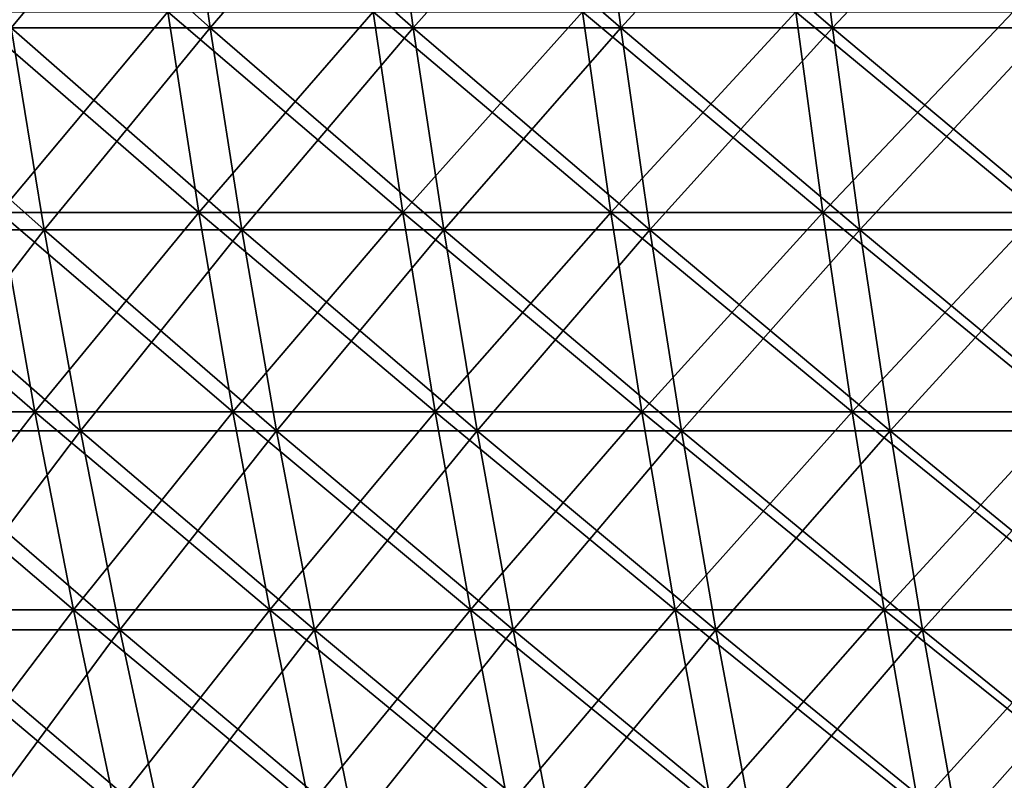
# Model space of a CAD drawing. Header units: millimetres. Extents: x -250 to 250, y 3898 to 4150.
# Tile 92 of 256: x -144 to -115, y 4065 to 4088. Entities that reach past the tile are written whole.
import ezdxf

# ---------------------------------------------------------------- set-up
doc = ezdxf.new("R2010")
doc.units = ezdxf.units.MM
doc.header["$LTSCALE"] = 5.599365
for name, color, linetype in [('2', 7, 'CONTINUOUS'), ('3', 7, 'CONTINUOUS'), ('4', 7, 'CONTINUOUS'), ('5', 7, 'CONTINUOUS')]:
    doc.layers.add(name, color=color, linetype=linetype)

msp = doc.modelspace()

# ---------------------------------------------------------------- linework, layer by layer
at = {"layer": '2', "color": 251, "linetype": 'Continuous', "true_color": 0x504f50}
for points in [[(-139.975, 4088.298, -197.737), (-145.025, 4082.276, -192.044), (-145.998, 4088.298, -193.333), (-139.975, 4088.298, -197.737)], [(-139.042, 4082.276, -196.419), (-145.025, 4082.276, -192.044), (-139.975, 4088.298, -197.737), (-139.042, 4082.276, -196.419)], [(-133.819, 4088.298, -201.954), (-139.042, 4082.276, -196.419), (-139.975, 4088.298, -197.737), (-133.819, 4088.298, -201.954)], [(-132.928, 4082.276, -200.608), (-139.042, 4082.276, -196.419), (-133.819, 4088.298, -201.954), (-132.928, 4082.276, -200.608)], [(-127.537, 4088.298, -205.979), (-132.928, 4082.276, -200.608), (-133.819, 4088.298, -201.954), (-127.537, 4088.298, -205.979)], [(-126.687, 4082.276, -204.606), (-132.928, 4082.276, -200.608), (-127.537, 4088.298, -205.979), (-126.687, 4082.276, -204.606)], [(-121.133, 4088.298, -209.809), (-126.687, 4082.276, -204.606), (-127.537, 4088.298, -205.979), (-121.133, 4088.298, -209.809)], [(-120.326, 4082.276, -208.411), (-126.687, 4082.276, -204.606), (-121.133, 4088.298, -209.809), (-120.326, 4082.276, -208.411)], [(-114.615, 4088.298, -213.439), (-120.326, 4082.276, -208.411), (-121.133, 4088.298, -209.809), (-114.615, 4088.298, -213.439)], [(-113.851, 4082.276, -212.017), (-120.326, 4082.276, -208.411), (-114.615, 4088.298, -213.439), (-113.851, 4082.276, -212.017)], [(-143.962, 4076.295, -190.637), (-149.765, 4076.295, -186.113), (-145.025, 4082.276, -192.044), (-143.962, 4076.295, -190.637)], [(-139.042, 4082.276, -196.419), (-143.962, 4076.295, -190.637), (-145.025, 4082.276, -192.044), (-139.042, 4082.276, -196.419)], [(-138.023, 4076.295, -194.98), (-143.962, 4076.295, -190.637), (-139.042, 4082.276, -196.419), (-138.023, 4076.295, -194.98)], [(-132.928, 4082.276, -200.608), (-138.023, 4076.295, -194.98), (-139.042, 4082.276, -196.419), (-132.928, 4082.276, -200.608)], [(-131.954, 4076.295, -199.138), (-138.023, 4076.295, -194.98), (-132.928, 4082.276, -200.608), (-131.954, 4076.295, -199.138)], [(-126.687, 4082.276, -204.606), (-131.954, 4076.295, -199.138), (-132.928, 4082.276, -200.608), (-126.687, 4082.276, -204.606)], [(-125.758, 4076.295, -203.107), (-131.954, 4076.295, -199.138), (-126.687, 4082.276, -204.606), (-125.758, 4076.295, -203.107)], [(-120.326, 4082.276, -208.411), (-125.758, 4076.295, -203.107), (-126.687, 4082.276, -204.606), (-120.326, 4082.276, -208.411)], [(-119.444, 4076.295, -206.883), (-125.758, 4076.295, -203.107), (-120.326, 4082.276, -208.411), (-119.444, 4076.295, -206.883)], [(-113.851, 4082.276, -212.017), (-119.444, 4076.295, -206.883), (-120.326, 4082.276, -208.411), (-113.851, 4082.276, -212.017)], [(-113.016, 4076.295, -210.463), (-119.444, 4076.295, -206.883), (-113.851, 4082.276, -212.017), (-113.016, 4076.295, -210.463)], [(-143.962, 4076.295, -190.637), (-148.566, 4070.361, -184.623), (-149.765, 4076.295, -186.113), (-143.962, 4076.295, -190.637)], [(-142.81, 4070.361, -189.111), (-148.566, 4070.361, -184.623), (-143.962, 4076.295, -190.637), (-142.81, 4070.361, -189.111)], [(-138.023, 4076.295, -194.98), (-142.81, 4070.361, -189.111), (-143.962, 4076.295, -190.637), (-138.023, 4076.295, -194.98)], [(-136.918, 4070.361, -193.419), (-142.81, 4070.361, -189.111), (-138.023, 4076.295, -194.98), (-136.918, 4070.361, -193.419)], [(-131.954, 4076.295, -199.138), (-136.918, 4070.361, -193.419), (-138.023, 4076.295, -194.98), (-131.954, 4076.295, -199.138)], [(-130.897, 4070.361, -197.544), (-136.918, 4070.361, -193.419), (-131.954, 4076.295, -199.138), (-130.897, 4070.361, -197.544)], [(-125.758, 4076.295, -203.107), (-130.897, 4070.361, -197.544), (-131.954, 4076.295, -199.138), (-125.758, 4076.295, -203.107)], [(-124.752, 4070.361, -201.481), (-130.897, 4070.361, -197.544), (-125.758, 4076.295, -203.107), (-124.752, 4070.361, -201.481)], [(-119.444, 4076.295, -206.883), (-124.752, 4070.361, -201.481), (-125.758, 4076.295, -203.107), (-119.444, 4076.295, -206.883)], [(-118.488, 4070.361, -205.227), (-124.752, 4070.361, -201.481), (-119.444, 4076.295, -206.883), (-118.488, 4070.361, -205.227)], [(-113.016, 4076.295, -210.463), (-118.488, 4070.361, -205.227), (-119.444, 4076.295, -206.883), (-113.016, 4076.295, -210.463)], [(-112.112, 4070.361, -208.779), (-118.488, 4070.361, -205.227), (-113.016, 4076.295, -210.463), (-112.112, 4070.361, -208.779)], [(-142.81, 4070.361, -189.111), (-147.275, 4064.476, -183.019), (-148.566, 4070.361, -184.623), (-142.81, 4070.361, -189.111)], [(-141.569, 4064.476, -187.467), (-147.275, 4064.476, -183.019), (-142.81, 4070.361, -189.111), (-141.569, 4064.476, -187.467)], [(-136.918, 4070.361, -193.419), (-141.569, 4064.476, -187.467), (-142.81, 4070.361, -189.111), (-136.918, 4070.361, -193.419)], [(-135.728, 4064.476, -191.738), (-141.569, 4064.476, -187.467), (-136.918, 4070.361, -193.419), (-135.728, 4064.476, -191.738)], [(-130.897, 4070.361, -197.544), (-135.728, 4064.476, -191.738), (-136.918, 4070.361, -193.419), (-130.897, 4070.361, -197.544)], [(-129.759, 4064.476, -195.827), (-135.728, 4064.476, -191.738), (-130.897, 4070.361, -197.544), (-129.759, 4064.476, -195.827)], [(-124.752, 4070.361, -201.481), (-129.759, 4064.476, -195.827), (-130.897, 4070.361, -197.544), (-124.752, 4070.361, -201.481)], [(-123.667, 4064.476, -199.73), (-129.759, 4064.476, -195.827), (-124.752, 4070.361, -201.481), (-123.667, 4064.476, -199.73)], [(-118.488, 4070.361, -205.227), (-123.667, 4064.476, -199.73), (-124.752, 4070.361, -201.481), (-118.488, 4070.361, -205.227)], [(-117.458, 4064.476, -203.443), (-123.667, 4064.476, -199.73), (-118.488, 4070.361, -205.227), (-117.458, 4064.476, -203.443)], [(-112.112, 4070.361, -208.779), (-117.458, 4064.476, -203.443), (-118.488, 4070.361, -205.227), (-112.112, 4070.361, -208.779)], [(-111.137, 4064.476, -206.964), (-117.458, 4064.476, -203.443), (-112.112, 4070.361, -208.779), (-111.137, 4064.476, -206.964)]]:
    msp.add_3dface(points, dxfattribs=at)
at = {"layer": '3', "color": 251, "linetype": 'Continuous', "true_color": 0x504f50}
for points in [[(-145.025, 4082.276, 192.044), (-139.042, 4082.276, 196.419), (-145.998, 4088.298, 193.333), (-145.025, 4082.276, 192.044)], [(-145.998, 4088.298, 193.333), (-139.042, 4082.276, 196.419), (-139.975, 4088.298, 197.737), (-145.998, 4088.298, 193.333)], [(-139.042, 4082.276, 196.419), (-132.928, 4082.276, 200.608), (-139.975, 4088.298, 197.737), (-139.042, 4082.276, 196.419)], [(-139.975, 4088.298, 197.737), (-132.928, 4082.276, 200.608), (-133.819, 4088.298, 201.954), (-139.975, 4088.298, 197.737)], [(-132.928, 4082.276, 200.608), (-126.687, 4082.276, 204.606), (-133.819, 4088.298, 201.954), (-132.928, 4082.276, 200.608)], [(-133.819, 4088.298, 201.954), (-126.687, 4082.276, 204.606), (-127.537, 4088.298, 205.979), (-133.819, 4088.298, 201.954)], [(-126.687, 4082.276, 204.606), (-120.326, 4082.276, 208.411), (-127.537, 4088.298, 205.979), (-126.687, 4082.276, 204.606)], [(-127.537, 4088.298, 205.979), (-120.326, 4082.276, 208.411), (-121.133, 4088.298, 209.809), (-127.537, 4088.298, 205.979)], [(-120.326, 4082.276, 208.411), (-113.851, 4082.276, 212.017), (-121.133, 4088.298, 209.809), (-120.326, 4082.276, 208.411)], [(-121.133, 4088.298, 209.809), (-113.851, 4082.276, 212.017), (-114.615, 4088.298, 213.439), (-121.133, 4088.298, 209.809)], [(-149.765, 4076.295, 186.113), (-143.962, 4076.295, 190.637), (-150.87, 4082.276, 187.487), (-149.765, 4076.295, 186.113)], [(-150.87, 4082.276, 187.487), (-143.962, 4076.295, 190.637), (-145.025, 4082.276, 192.044), (-150.87, 4082.276, 187.487)], [(-143.962, 4076.295, 190.637), (-138.023, 4076.295, 194.98), (-145.025, 4082.276, 192.044), (-143.962, 4076.295, 190.637)], [(-145.025, 4082.276, 192.044), (-138.023, 4076.295, 194.98), (-139.042, 4082.276, 196.419), (-145.025, 4082.276, 192.044)], [(-138.023, 4076.295, 194.98), (-131.954, 4076.295, 199.138), (-139.042, 4082.276, 196.419), (-138.023, 4076.295, 194.98)], [(-139.042, 4082.276, 196.419), (-131.954, 4076.295, 199.138), (-132.928, 4082.276, 200.608), (-139.042, 4082.276, 196.419)], [(-131.954, 4076.295, 199.138), (-125.758, 4076.295, 203.107), (-132.928, 4082.276, 200.608), (-131.954, 4076.295, 199.138)], [(-132.928, 4082.276, 200.608), (-125.758, 4076.295, 203.107), (-126.687, 4082.276, 204.606), (-132.928, 4082.276, 200.608)], [(-125.758, 4076.295, 203.107), (-119.444, 4076.295, 206.883), (-126.687, 4082.276, 204.606), (-125.758, 4076.295, 203.107)], [(-126.687, 4082.276, 204.606), (-119.444, 4076.295, 206.883), (-120.326, 4082.276, 208.411), (-126.687, 4082.276, 204.606)], [(-119.444, 4076.295, 206.883), (-113.016, 4076.295, 210.463), (-120.326, 4082.276, 208.411), (-119.444, 4076.295, 206.883)], [(-120.326, 4082.276, 208.411), (-113.016, 4076.295, 210.463), (-113.851, 4082.276, 212.017), (-120.326, 4082.276, 208.411)], [(-148.566, 4070.361, 184.623), (-142.81, 4070.361, 189.111), (-149.765, 4076.295, 186.113), (-148.566, 4070.361, 184.623)], [(-149.765, 4076.295, 186.113), (-142.81, 4070.361, 189.111), (-143.962, 4076.295, 190.637), (-149.765, 4076.295, 186.113)], [(-142.81, 4070.361, 189.111), (-136.918, 4070.361, 193.419), (-143.962, 4076.295, 190.637), (-142.81, 4070.361, 189.111)], [(-143.962, 4076.295, 190.637), (-136.918, 4070.361, 193.419), (-138.023, 4076.295, 194.98), (-143.962, 4076.295, 190.637)], [(-136.918, 4070.361, 193.419), (-130.897, 4070.361, 197.544), (-138.023, 4076.295, 194.98), (-136.918, 4070.361, 193.419)], [(-138.023, 4076.295, 194.98), (-130.897, 4070.361, 197.544), (-131.954, 4076.295, 199.138), (-138.023, 4076.295, 194.98)], [(-130.897, 4070.361, 197.544), (-124.752, 4070.361, 201.481), (-131.954, 4076.295, 199.138), (-130.897, 4070.361, 197.544)], [(-131.954, 4076.295, 199.138), (-124.752, 4070.361, 201.481), (-125.758, 4076.295, 203.107), (-131.954, 4076.295, 199.138)], [(-124.752, 4070.361, 201.481), (-118.488, 4070.361, 205.227), (-125.758, 4076.295, 203.107), (-124.752, 4070.361, 201.481)], [(-125.758, 4076.295, 203.107), (-118.488, 4070.361, 205.227), (-119.444, 4076.295, 206.883), (-125.758, 4076.295, 203.107)], [(-118.488, 4070.361, 205.227), (-112.112, 4070.361, 208.779), (-119.444, 4076.295, 206.883), (-118.488, 4070.361, 205.227)], [(-119.444, 4076.295, 206.883), (-112.112, 4070.361, 208.779), (-113.016, 4076.295, 210.463), (-119.444, 4076.295, 206.883)], [(-147.275, 4064.476, 183.019), (-141.569, 4064.476, 187.467), (-148.566, 4070.361, 184.623), (-147.275, 4064.476, 183.019)], [(-148.566, 4070.361, 184.623), (-141.569, 4064.476, 187.467), (-142.81, 4070.361, 189.111), (-148.566, 4070.361, 184.623)], [(-141.569, 4064.476, 187.467), (-135.728, 4064.476, 191.738), (-142.81, 4070.361, 189.111), (-141.569, 4064.476, 187.467)], [(-142.81, 4070.361, 189.111), (-135.728, 4064.476, 191.738), (-136.918, 4070.361, 193.419), (-142.81, 4070.361, 189.111)], [(-135.728, 4064.476, 191.738), (-129.759, 4064.476, 195.827), (-136.918, 4070.361, 193.419), (-135.728, 4064.476, 191.738)], [(-136.918, 4070.361, 193.419), (-129.759, 4064.476, 195.827), (-130.897, 4070.361, 197.544), (-136.918, 4070.361, 193.419)], [(-129.759, 4064.476, 195.827), (-123.667, 4064.476, 199.73), (-130.897, 4070.361, 197.544), (-129.759, 4064.476, 195.827)], [(-130.897, 4070.361, 197.544), (-123.667, 4064.476, 199.73), (-124.752, 4070.361, 201.481), (-130.897, 4070.361, 197.544)], [(-123.667, 4064.476, 199.73), (-117.458, 4064.476, 203.443), (-124.752, 4070.361, 201.481), (-123.667, 4064.476, 199.73)], [(-124.752, 4070.361, 201.481), (-117.458, 4064.476, 203.443), (-118.488, 4070.361, 205.227), (-124.752, 4070.361, 201.481)], [(-117.458, 4064.476, 203.443), (-111.137, 4064.476, 206.964), (-118.488, 4070.361, 205.227), (-117.458, 4064.476, 203.443)], [(-118.488, 4070.361, 205.227), (-111.137, 4064.476, 206.964), (-112.112, 4070.361, 208.779), (-118.488, 4070.361, 205.227)]]:
    msp.add_3dface(points, dxfattribs=at)
at = {"layer": '4', "color": 155, "linetype": 'Continuous', "true_color": 0x4a708c}
for points in [[(-139.577, 4093.922, 197.174), (-144.679, 4087.818, 191.586), (-145.582, 4093.922, 192.782), (-139.577, 4093.922, 197.174)], [(-138.711, 4087.818, 195.951), (-144.679, 4087.818, 191.586), (-139.577, 4093.922, 197.174), (-138.711, 4087.818, 195.951)], [(-133.439, 4093.922, 201.379), (-138.711, 4087.818, 195.951), (-139.577, 4093.922, 197.174), (-133.439, 4093.922, 201.379)], [(-132.611, 4087.818, 200.13), (-138.711, 4087.818, 195.951), (-133.439, 4093.922, 201.379), (-132.611, 4087.818, 200.13)], [(-127.174, 4093.922, 205.393), (-132.611, 4087.818, 200.13), (-133.439, 4093.922, 201.379), (-127.174, 4093.922, 205.393)], [(-126.385, 4087.818, 204.118), (-132.611, 4087.818, 200.13), (-127.174, 4093.922, 205.393), (-126.385, 4087.818, 204.118)], [(-120.788, 4093.922, 209.212), (-126.385, 4087.818, 204.118), (-127.174, 4093.922, 205.393), (-120.788, 4093.922, 209.212)], [(-120.039, 4087.818, 207.914), (-126.385, 4087.818, 204.118), (-120.788, 4093.922, 209.212), (-120.039, 4087.818, 207.914)], [(-114.288, 4093.922, 212.832), (-120.039, 4087.818, 207.914), (-120.788, 4093.922, 209.212), (-114.288, 4093.922, 212.832)], [(-113.579, 4087.818, 211.512), (-120.039, 4087.818, 207.914), (-114.288, 4093.922, 212.832), (-113.579, 4087.818, 211.512)], [(-143.683, 4081.754, 190.267), (-149.474, 4081.754, 185.752), (-144.679, 4087.818, 191.586), (-143.683, 4081.754, 190.267)], [(-138.711, 4087.818, 195.951), (-143.683, 4081.754, 190.267), (-144.679, 4087.818, 191.586), (-138.711, 4087.818, 195.951)], [(-137.756, 4081.754, 194.602), (-143.683, 4081.754, 190.267), (-138.711, 4087.818, 195.951), (-137.756, 4081.754, 194.602)], [(-132.611, 4087.818, 200.13), (-137.756, 4081.754, 194.602), (-138.711, 4087.818, 195.951), (-132.611, 4087.818, 200.13)], [(-131.698, 4081.754, 198.752), (-137.756, 4081.754, 194.602), (-132.611, 4087.818, 200.13), (-131.698, 4081.754, 198.752)], [(-126.385, 4087.818, 204.118), (-131.698, 4081.754, 198.752), (-132.611, 4087.818, 200.13), (-126.385, 4087.818, 204.118)], [(-125.515, 4081.754, 202.713), (-131.698, 4081.754, 198.752), (-126.385, 4087.818, 204.118), (-125.515, 4081.754, 202.713)], [(-120.039, 4087.818, 207.914), (-125.515, 4081.754, 202.713), (-126.385, 4087.818, 204.118), (-120.039, 4087.818, 207.914)], [(-119.212, 4081.754, 206.482), (-125.515, 4081.754, 202.713), (-120.039, 4087.818, 207.914), (-119.212, 4081.754, 206.482)], [(-113.579, 4087.818, 211.512), (-119.212, 4081.754, 206.482), (-120.039, 4087.818, 207.914), (-113.579, 4087.818, 211.512)], [(-112.797, 4081.754, 210.055), (-119.212, 4081.754, 206.482), (-113.579, 4087.818, 211.512), (-112.797, 4081.754, 210.055)], [(-143.683, 4081.754, 190.267), (-148.342, 4075.733, 184.345), (-149.474, 4081.754, 185.752), (-143.683, 4081.754, 190.267)], [(-142.595, 4075.733, 188.826), (-148.342, 4075.733, 184.345), (-143.683, 4081.754, 190.267), (-142.595, 4075.733, 188.826)], [(-137.756, 4081.754, 194.602), (-142.595, 4075.733, 188.826), (-143.683, 4081.754, 190.267), (-137.756, 4081.754, 194.602)], [(-136.712, 4075.733, 193.127), (-142.595, 4075.733, 188.826), (-137.756, 4081.754, 194.602), (-136.712, 4075.733, 193.127)], [(-131.698, 4081.754, 198.752), (-136.712, 4075.733, 193.127), (-137.756, 4081.754, 194.602), (-131.698, 4081.754, 198.752)], [(-130.7, 4075.733, 197.246), (-136.712, 4075.733, 193.127), (-131.698, 4081.754, 198.752), (-130.7, 4075.733, 197.246)], [(-125.515, 4081.754, 202.713), (-130.7, 4075.733, 197.246), (-131.698, 4081.754, 198.752), (-125.515, 4081.754, 202.713)], [(-124.564, 4075.733, 201.177), (-130.7, 4075.733, 197.246), (-125.515, 4081.754, 202.713), (-124.564, 4075.733, 201.177)], [(-119.212, 4081.754, 206.482), (-124.564, 4075.733, 201.177), (-125.515, 4081.754, 202.713), (-119.212, 4081.754, 206.482)], [(-118.309, 4075.733, 204.918), (-124.564, 4075.733, 201.177), (-119.212, 4081.754, 206.482), (-118.309, 4075.733, 204.918)], [(-112.797, 4081.754, 210.055), (-118.309, 4075.733, 204.918), (-119.212, 4081.754, 206.482), (-112.797, 4081.754, 210.055)], [(-111.943, 4075.733, 208.464), (-118.309, 4075.733, 204.918), (-112.797, 4081.754, 210.055), (-111.943, 4075.733, 208.464)], [(-142.595, 4075.733, 188.826), (-147.114, 4069.76, 182.819), (-148.342, 4075.733, 184.345), (-142.595, 4075.733, 188.826)], [(-141.415, 4069.76, 187.263), (-147.114, 4069.76, 182.819), (-142.595, 4075.733, 188.826), (-141.415, 4069.76, 187.263)], [(-136.712, 4075.733, 193.127), (-141.415, 4069.76, 187.263), (-142.595, 4075.733, 188.826), (-136.712, 4075.733, 193.127)], [(-135.581, 4069.76, 191.529), (-141.415, 4069.76, 187.263), (-136.712, 4075.733, 193.127), (-135.581, 4069.76, 191.529)], [(-130.7, 4075.733, 197.246), (-135.581, 4069.76, 191.529), (-136.712, 4075.733, 193.127), (-130.7, 4075.733, 197.246)], [(-129.618, 4069.76, 195.614), (-135.581, 4069.76, 191.529), (-130.7, 4075.733, 197.246), (-129.618, 4069.76, 195.614)], [(-124.564, 4075.733, 201.177), (-129.618, 4069.76, 195.614), (-130.7, 4075.733, 197.246), (-124.564, 4075.733, 201.177)], [(-123.533, 4069.76, 199.512), (-129.618, 4069.76, 195.614), (-124.564, 4075.733, 201.177), (-123.533, 4069.76, 199.512)], [(-118.309, 4075.733, 204.918), (-123.533, 4069.76, 199.512), (-124.564, 4075.733, 201.177), (-118.309, 4075.733, 204.918)], [(-117.33, 4069.76, 203.222), (-123.533, 4069.76, 199.512), (-118.309, 4075.733, 204.918), (-117.33, 4069.76, 203.222)], [(-111.943, 4075.733, 208.464), (-117.33, 4069.76, 203.222), (-118.309, 4075.733, 204.918), (-111.943, 4075.733, 208.464)], [(-111.016, 4069.76, 206.739), (-117.33, 4069.76, 203.222), (-111.943, 4075.733, 208.464), (-111.016, 4069.76, 206.739)], [(-141.415, 4069.76, 187.263), (-145.792, 4063.839, 181.176), (-147.114, 4069.76, 182.819), (-141.415, 4069.76, 187.263)], [(-140.144, 4063.839, 185.58), (-145.792, 4063.839, 181.176), (-141.415, 4069.76, 187.263), (-140.144, 4063.839, 185.58)], [(-135.581, 4069.76, 191.529), (-140.144, 4063.839, 185.58), (-141.415, 4069.76, 187.263), (-135.581, 4069.76, 191.529)], [(-134.362, 4063.839, 189.808), (-140.144, 4063.839, 185.58), (-135.581, 4069.76, 191.529), (-134.362, 4063.839, 189.808)], [(-129.618, 4069.76, 195.614), (-134.362, 4063.839, 189.808), (-135.581, 4069.76, 191.529), (-129.618, 4069.76, 195.614)], [(-128.453, 4063.839, 193.855), (-134.362, 4063.839, 189.808), (-129.618, 4069.76, 195.614), (-128.453, 4063.839, 193.855)], [(-123.533, 4069.76, 199.512), (-128.453, 4063.839, 193.855), (-129.618, 4069.76, 195.614), (-123.533, 4069.76, 199.512)], [(-122.423, 4063.839, 197.719), (-128.453, 4063.839, 193.855), (-123.533, 4069.76, 199.512), (-122.423, 4063.839, 197.719)], [(-117.33, 4069.76, 203.222), (-122.423, 4063.839, 197.719), (-123.533, 4069.76, 199.512), (-117.33, 4069.76, 203.222)], [(-116.276, 4063.839, 201.396), (-122.423, 4063.839, 197.719), (-117.33, 4069.76, 203.222), (-116.276, 4063.839, 201.396)], [(-111.016, 4069.76, 206.739), (-116.276, 4063.839, 201.396), (-117.33, 4069.76, 203.222), (-111.016, 4069.76, 206.739)], [(-110.019, 4063.839, 204.881), (-116.276, 4063.839, 201.396), (-111.016, 4069.76, 206.739), (-110.019, 4063.839, 204.881)]]:
    msp.add_3dface(points, dxfattribs=at)
at = {"layer": '5', "color": 155, "linetype": 'Continuous', "true_color": 0x4a708c}
for points in [[(-144.679, 4087.818, -191.586), (-138.711, 4087.818, -195.951), (-145.582, 4093.922, -192.782), (-144.679, 4087.818, -191.586)], [(-145.582, 4093.922, -192.782), (-138.711, 4087.818, -195.951), (-139.577, 4093.922, -197.174), (-145.582, 4093.922, -192.782)], [(-138.711, 4087.818, -195.951), (-132.611, 4087.818, -200.13), (-139.577, 4093.922, -197.174), (-138.711, 4087.818, -195.951)], [(-139.577, 4093.922, -197.174), (-132.611, 4087.818, -200.13), (-133.439, 4093.922, -201.379), (-139.577, 4093.922, -197.174)], [(-132.611, 4087.818, -200.13), (-126.385, 4087.818, -204.118), (-133.439, 4093.922, -201.379), (-132.611, 4087.818, -200.13)], [(-133.439, 4093.922, -201.379), (-126.385, 4087.818, -204.118), (-127.174, 4093.922, -205.393), (-133.439, 4093.922, -201.379)], [(-126.385, 4087.818, -204.118), (-120.039, 4087.818, -207.914), (-127.174, 4093.922, -205.393), (-126.385, 4087.818, -204.118)], [(-127.174, 4093.922, -205.393), (-120.039, 4087.818, -207.914), (-120.788, 4093.922, -209.212), (-127.174, 4093.922, -205.393)], [(-120.039, 4087.818, -207.914), (-113.579, 4087.818, -211.512), (-120.788, 4093.922, -209.212), (-120.039, 4087.818, -207.914)], [(-120.788, 4093.922, -209.212), (-113.579, 4087.818, -211.512), (-114.288, 4093.922, -212.832), (-120.788, 4093.922, -209.212)], [(-149.474, 4081.754, -185.752), (-143.683, 4081.754, -190.267), (-150.511, 4087.818, -187.04), (-149.474, 4081.754, -185.752)], [(-150.511, 4087.818, -187.04), (-143.683, 4081.754, -190.267), (-144.679, 4087.818, -191.586), (-150.511, 4087.818, -187.04)], [(-143.683, 4081.754, -190.267), (-137.756, 4081.754, -194.602), (-144.679, 4087.818, -191.586), (-143.683, 4081.754, -190.267)], [(-144.679, 4087.818, -191.586), (-137.756, 4081.754, -194.602), (-138.711, 4087.818, -195.951), (-144.679, 4087.818, -191.586)], [(-137.756, 4081.754, -194.602), (-131.698, 4081.754, -198.752), (-138.711, 4087.818, -195.951), (-137.756, 4081.754, -194.602)], [(-138.711, 4087.818, -195.951), (-131.698, 4081.754, -198.752), (-132.611, 4087.818, -200.13), (-138.711, 4087.818, -195.951)], [(-131.698, 4081.754, -198.752), (-125.515, 4081.754, -202.713), (-132.611, 4087.818, -200.13), (-131.698, 4081.754, -198.752)], [(-132.611, 4087.818, -200.13), (-125.515, 4081.754, -202.713), (-126.385, 4087.818, -204.118), (-132.611, 4087.818, -200.13)], [(-125.515, 4081.754, -202.713), (-119.212, 4081.754, -206.482), (-126.385, 4087.818, -204.118), (-125.515, 4081.754, -202.713)], [(-126.385, 4087.818, -204.118), (-119.212, 4081.754, -206.482), (-120.039, 4087.818, -207.914), (-126.385, 4087.818, -204.118)], [(-119.212, 4081.754, -206.482), (-112.797, 4081.754, -210.055), (-120.039, 4087.818, -207.914), (-119.212, 4081.754, -206.482)], [(-120.039, 4087.818, -207.914), (-112.797, 4081.754, -210.055), (-113.579, 4087.818, -211.512), (-120.039, 4087.818, -207.914)], [(-148.342, 4075.733, -184.345), (-142.595, 4075.733, -188.826), (-149.474, 4081.754, -185.752), (-148.342, 4075.733, -184.345)], [(-149.474, 4081.754, -185.752), (-142.595, 4075.733, -188.826), (-143.683, 4081.754, -190.267), (-149.474, 4081.754, -185.752)], [(-142.595, 4075.733, -188.826), (-136.712, 4075.733, -193.127), (-143.683, 4081.754, -190.267), (-142.595, 4075.733, -188.826)], [(-143.683, 4081.754, -190.267), (-136.712, 4075.733, -193.127), (-137.756, 4081.754, -194.602), (-143.683, 4081.754, -190.267)], [(-136.712, 4075.733, -193.127), (-130.7, 4075.733, -197.246), (-137.756, 4081.754, -194.602), (-136.712, 4075.733, -193.127)], [(-137.756, 4081.754, -194.602), (-130.7, 4075.733, -197.246), (-131.698, 4081.754, -198.752), (-137.756, 4081.754, -194.602)], [(-130.7, 4075.733, -197.246), (-124.564, 4075.733, -201.177), (-131.698, 4081.754, -198.752), (-130.7, 4075.733, -197.246)], [(-131.698, 4081.754, -198.752), (-124.564, 4075.733, -201.177), (-125.515, 4081.754, -202.713), (-131.698, 4081.754, -198.752)], [(-124.564, 4075.733, -201.177), (-118.309, 4075.733, -204.918), (-125.515, 4081.754, -202.713), (-124.564, 4075.733, -201.177)], [(-125.515, 4081.754, -202.713), (-118.309, 4075.733, -204.918), (-119.212, 4081.754, -206.482), (-125.515, 4081.754, -202.713)], [(-118.309, 4075.733, -204.918), (-111.943, 4075.733, -208.464), (-119.212, 4081.754, -206.482), (-118.309, 4075.733, -204.918)], [(-119.212, 4081.754, -206.482), (-111.943, 4075.733, -208.464), (-112.797, 4081.754, -210.055), (-119.212, 4081.754, -206.482)], [(-147.114, 4069.76, -182.819), (-141.415, 4069.76, -187.263), (-148.342, 4075.733, -184.345), (-147.114, 4069.76, -182.819)], [(-148.342, 4075.733, -184.345), (-141.415, 4069.76, -187.263), (-142.595, 4075.733, -188.826), (-148.342, 4075.733, -184.345)], [(-141.415, 4069.76, -187.263), (-135.581, 4069.76, -191.529), (-142.595, 4075.733, -188.826), (-141.415, 4069.76, -187.263)], [(-142.595, 4075.733, -188.826), (-135.581, 4069.76, -191.529), (-136.712, 4075.733, -193.127), (-142.595, 4075.733, -188.826)], [(-135.581, 4069.76, -191.529), (-129.618, 4069.76, -195.614), (-136.712, 4075.733, -193.127), (-135.581, 4069.76, -191.529)], [(-136.712, 4075.733, -193.127), (-129.618, 4069.76, -195.614), (-130.7, 4075.733, -197.246), (-136.712, 4075.733, -193.127)], [(-129.618, 4069.76, -195.614), (-123.533, 4069.76, -199.512), (-130.7, 4075.733, -197.246), (-129.618, 4069.76, -195.614)], [(-130.7, 4075.733, -197.246), (-123.533, 4069.76, -199.512), (-124.564, 4075.733, -201.177), (-130.7, 4075.733, -197.246)], [(-123.533, 4069.76, -199.512), (-117.33, 4069.76, -203.222), (-124.564, 4075.733, -201.177), (-123.533, 4069.76, -199.512)], [(-124.564, 4075.733, -201.177), (-117.33, 4069.76, -203.222), (-118.309, 4075.733, -204.918), (-124.564, 4075.733, -201.177)], [(-117.33, 4069.76, -203.222), (-111.016, 4069.76, -206.739), (-118.309, 4075.733, -204.918), (-117.33, 4069.76, -203.222)], [(-118.309, 4075.733, -204.918), (-111.016, 4069.76, -206.739), (-111.943, 4075.733, -208.464), (-118.309, 4075.733, -204.918)], [(-145.792, 4063.839, -181.176), (-140.144, 4063.839, -185.58), (-147.114, 4069.76, -182.819), (-145.792, 4063.839, -181.176)], [(-147.114, 4069.76, -182.819), (-140.144, 4063.839, -185.58), (-141.415, 4069.76, -187.263), (-147.114, 4069.76, -182.819)], [(-140.144, 4063.839, -185.58), (-134.362, 4063.839, -189.808), (-141.415, 4069.76, -187.263), (-140.144, 4063.839, -185.58)], [(-141.415, 4069.76, -187.263), (-134.362, 4063.839, -189.808), (-135.581, 4069.76, -191.529), (-141.415, 4069.76, -187.263)], [(-134.362, 4063.839, -189.808), (-128.453, 4063.839, -193.855), (-135.581, 4069.76, -191.529), (-134.362, 4063.839, -189.808)], [(-135.581, 4069.76, -191.529), (-128.453, 4063.839, -193.855), (-129.618, 4069.76, -195.614), (-135.581, 4069.76, -191.529)], [(-128.453, 4063.839, -193.855), (-122.423, 4063.839, -197.719), (-129.618, 4069.76, -195.614), (-128.453, 4063.839, -193.855)], [(-129.618, 4069.76, -195.614), (-122.423, 4063.839, -197.719), (-123.533, 4069.76, -199.512), (-129.618, 4069.76, -195.614)], [(-122.423, 4063.839, -197.719), (-116.276, 4063.839, -201.396), (-123.533, 4069.76, -199.512), (-122.423, 4063.839, -197.719)], [(-123.533, 4069.76, -199.512), (-116.276, 4063.839, -201.396), (-117.33, 4069.76, -203.222), (-123.533, 4069.76, -199.512)], [(-116.276, 4063.839, -201.396), (-110.019, 4063.839, -204.881), (-117.33, 4069.76, -203.222), (-116.276, 4063.839, -201.396)], [(-117.33, 4069.76, -203.222), (-110.019, 4063.839, -204.881), (-111.016, 4069.76, -206.739), (-117.33, 4069.76, -203.222)]]:
    msp.add_3dface(points, dxfattribs=at)

doc.saveas('drawing.dxf')
